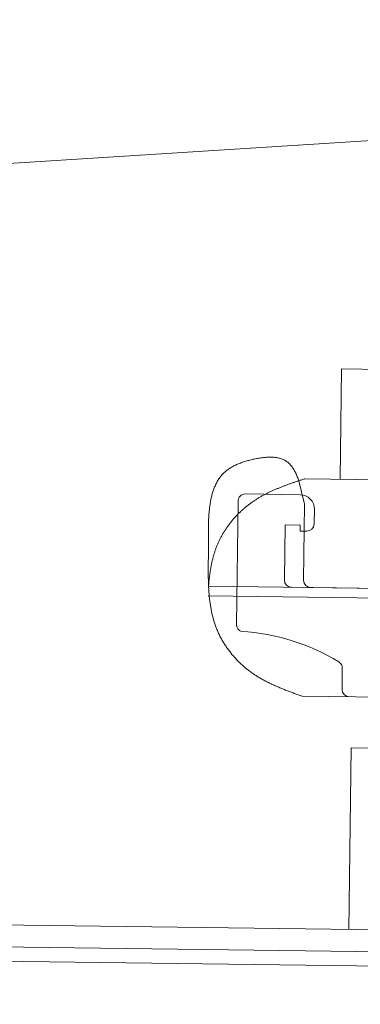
# Model space of a CAD drawing. Header units: metres. Extents: x -52 to 321, y -8 to 26.
# Tile 136 of 256: x -25.1519 to -25.1051, y 2.187 to 2.3222. Entities that reach past the tile are written whole.
import ezdxf

# ---------------------------------------------------------------- set-up
doc = ezdxf.new("R2010")
doc.units = ezdxf.units.M
doc.header["$MEASUREMENT"] = 0
doc.layers.add('94 Genehmigungsplanung Bemaßung', color=7, linetype='Continuous')
doc.styles.add('ERSTELLTER_STIL_2', font='arial.ttf')
doc.dimstyles.new('ERSTELLTER_STIL__3', dxfattribs={"dimtxt": 0.25, "dimasz": 0.19, "dimexe": 0.18, "dimexo": 0.1, "dimgap": 0, "dimtad": 1, "dimzin": 0, "dimdsep": 46, "dimtxsty": 'ERSTELLTER_STIL_2', "dimblk": 'ARROWHEAD_6', "dimblk1": 'ARROWHEAD_6', "dimblk2": 'ARROWHEAD_6', "dimcen": 0.09, "dimclrd": 7, "dimclre": 7, "dimclrt": 7, "dimazin": 0, "dimtfac": 1, "dimtdec": 4, "dimtmove": 0, "dimatfit": 3, "dimfxl": 1, "dimtolj": 1, "dimtzin": 0, "dimarcsym": 0})

# ---------------------------------------------------------------- blocks, each defined once
blk = doc.blocks.new('*D30', base_point=(-33357.2790492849, 0))
at = {"layer": '94 Genehmigungsplanung Bemaßung', "color": 7, "linetype": 'Continuous', "lineweight": 13}
for p, q in [((-24.29007761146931, 2.864649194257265), (-24.29007761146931, 3.014649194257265)), ((-24.19007761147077, 2.764649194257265), (-24.39007761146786, 2.964649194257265)), ((-24.10257761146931, 2.864649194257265), (-24.47757761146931, 2.864649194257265)), ((-24.29007761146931, -0.03535080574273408), (-24.29007761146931, 2.864649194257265)), ((-24.39007761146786, 0.06464919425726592), (-24.19007761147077, -0.1353508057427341)), ((-24.10257761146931, -0.03535080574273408), (-24.47757761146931, -0.03535080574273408)), ((-24.29007761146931, -0.1853508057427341), (-24.29007761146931, -0.03535080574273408))]:
    blk.add_line(p, q, dxfattribs=at)
at = {"layer": '94 Genehmigungsplanung Bemaßung', "color": 7, "lineweight": 13, "insert": (-24.34007761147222, 1.080999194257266), "char_height": 0.25, "attachment_point": 7, "rotation": 90, "style": 'ERSTELLTER_STIL_2'}
blk.add_mtext('\\A1;{\\pql;\\fArial|b0|i0|c0|p0;\\W1.000000;2,90}', dxfattribs=at)
blk = doc.blocks.new('ARROWHEAD_6')
at = {"color": 0, "linetype": 'Continuous', "lineweight": 0}
for p, q in [((-0.5, -0.5), (0.5, 0.5)), ((0, 0), (-1, 0))]:
    blk.add_line(p, q, dxfattribs=at)

msp = doc.modelspace()

# ---------------------------------------------------------------- linework, layer by layer
at = {"color": 7, "linetype": 'Continuous', "lineweight": 13}
for p, q in [((-26.0073450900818, 2.248540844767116), (-24.84777766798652, 2.321788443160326)), ((-25.10787481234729, 2.259120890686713), (-25.10768056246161, 2.274251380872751)), ((-25.10768056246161, 2.274251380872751), (-25.03778268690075, 2.273354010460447)), ((-25.11356472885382, 2.25890204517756), (-25.11276645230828, 2.255675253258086)), ((-25.07292587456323, 2.258672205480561), (-25.11272141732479, 2.259183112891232)), ((-25.12089600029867, 2.257085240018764), (-25.11339506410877, 2.256988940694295)), ((-25.12211347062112, 2.239161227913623), (-25.12190736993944, 2.256098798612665)), ((-25.11290028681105, 2.245250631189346), (-25.11276645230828, 2.255675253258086)), ((-25.11142362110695, 2.254966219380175), (-25.11144925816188, 2.252969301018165)), ((-25.11544570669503, 2.252842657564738), (-25.11554273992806, 2.245284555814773)), ((-25.1133770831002, 2.25281609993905), (-25.11544570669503, 2.252842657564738)), ((-25.11338761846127, 2.251995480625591), (-25.1133770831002, 2.25281609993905)), ((-25.11246061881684, 2.251983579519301), (-25.11338761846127, 2.251995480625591)), ((-25.12600248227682, 2.244420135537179), (-25.02023264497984, 2.243062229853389)), ((-25.11455701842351, 2.244273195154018), (-25.11291310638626, 2.244252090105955)), ((-25.11191456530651, 2.244239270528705), (-25.11156139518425, 2.244234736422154)), ((-25.03432056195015, 2.243243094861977), (-25.11156139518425, 2.244234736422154)), ((-25.12601936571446, 2.24310505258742), (-25.08911110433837, 2.242631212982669)), ((-25.10762300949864, 2.230249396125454), (-25.10758558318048, 2.233164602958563)), ((-25.08653773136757, 2.228979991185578), (-25.11310479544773, 2.229321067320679)), ((-25.1063508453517, 2.222243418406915), (-25.10667122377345, 2.197288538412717)), ((-25.04044713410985, 2.22139732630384), (-25.1063508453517, 2.222243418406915)), ((-24.86402574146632, 2.194173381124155), (-25.23148885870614, 2.198890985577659)), ((-24.86406420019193, 2.191177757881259), (-25.23152731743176, 2.195895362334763)), ((-25.23155295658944, 2.193898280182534), (-24.86408983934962, 2.18918067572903))]:
    msp.add_line(p, q, dxfattribs=at)
at = {"color": 7, "linetype": 'Continuous', "lineweight": 13, "flags": 128}
for points in [[(-25.11356472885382, 2.25890204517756), (-25.11361396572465, 2.259045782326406), (-25.1136646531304, 2.25918744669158), (-25.11371685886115, 2.259326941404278), (-25.11377065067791, 2.259464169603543), (-25.11382609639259, 2.259599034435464), (-25.11388326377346, 2.259731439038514), (-25.11394222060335, 2.259861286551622), (-25.11400303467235, 2.259988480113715), (-25.11406577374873, 2.260112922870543), (-25.1141305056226, 2.260234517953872), (-25.11419729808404, 2.260353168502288), (-25.11426621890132, 2.260468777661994), (-25.1143373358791, 2.260581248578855), (-25.11441071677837, 2.260690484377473), (-25.11448642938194, 2.260796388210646), (-25.1145645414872, 2.260898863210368), (-25.11464512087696, 2.260997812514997), (-25.11472823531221, 2.261093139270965), (-25.11481395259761, 2.261184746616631), (-25.11490234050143, 2.261272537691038), (-25.11499346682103, 2.261356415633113), (-25.11508739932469, 2.261436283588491), (-25.11518420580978, 2.261512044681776), (-25.11528395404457, 2.261583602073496), (-25.11538671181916, 2.26165085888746), (-25.11549254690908, 2.261713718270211), (-25.115601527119, 2.261772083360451), (-25.11571371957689, 2.261825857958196), (-25.11582912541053, 2.261875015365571), (-25.11594762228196, 2.26191965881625), (-25.11606907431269, 2.261959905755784), (-25.1161933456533, 2.26199587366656), (-25.11632030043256, 2.262027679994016), (-25.11644980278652, 2.262055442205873), (-25.11658171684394, 2.262079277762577), (-25.11671590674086, 2.262099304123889), (-25.11685223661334, 2.262115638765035), (-25.11699057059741, 2.262128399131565), (-25.11713077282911, 2.262137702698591), (-25.11727270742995, 2.262143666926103), (-25.11741623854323, 2.262146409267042), (-25.11756123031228, 2.262146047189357), (-25.11770754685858, 2.262142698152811), (-25.11785505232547, 2.262136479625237), (-25.11800361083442, 2.262127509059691), (-25.11815308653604, 2.262115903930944), (-25.11830334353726, 2.262101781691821), (-25.11845424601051, 2.26208525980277), (-25.11860565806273, 2.262066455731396), (-25.11875744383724, 2.262045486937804), (-25.1189094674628, 2.262022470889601), (-25.11906159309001, 2.261997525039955), (-25.11921368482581, 2.261970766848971), (-25.11936560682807, 2.261942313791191), (-25.11951722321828, 2.261912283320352), (-25.11966839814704, 2.261880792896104), (-25.11981899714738, 2.261847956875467), (-25.11996891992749, 2.261813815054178), (-25.12011810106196, 2.261778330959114), (-25.1202664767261, 2.2617414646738), (-25.12041398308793, 2.261703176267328), (-25.12056055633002, 2.261663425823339), (-25.12070613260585, 2.261622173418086), (-25.12085064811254, 2.261579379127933), (-25.12099403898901, 2.261535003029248), (-25.1211362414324, 2.261489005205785), (-25.12127719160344, 2.261441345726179), (-25.12141682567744, 2.26139198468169), (-25.12155507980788, 2.261340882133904), (-25.12169189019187, 2.261287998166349), (-25.12182719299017, 2.261233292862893), (-25.1219609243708, 2.261176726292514), (-25.12209302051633, 2.26111825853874), (-25.12222341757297, 2.261057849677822), (-25.12235205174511, 2.260995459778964), (-25.12247885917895, 2.26093104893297), (-25.1226037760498, 2.260864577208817), (-25.12272673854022, 2.260796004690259), (-25.12284768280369, 2.260725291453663), (-25.12296654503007, 2.260652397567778), (-25.12308326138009, 2.260577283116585), (-25.12319776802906, 2.260499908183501), (-25.123310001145, 2.2604202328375), (-25.12341989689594, 2.260338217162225), (-25.12352739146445, 2.260253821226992), (-25.12363242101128, 2.260167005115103), (-25.12373492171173, 2.260077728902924), (-25.12383482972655, 2.259985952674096), (-25.12393208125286, 2.259891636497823), (-25.12402661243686, 2.259794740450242), (-25.12411835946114, 2.259695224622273), (-25.12420725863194, 2.259593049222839), (-25.12429327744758, 2.259488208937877), (-25.12437645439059, 2.259380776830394), (-25.12445683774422, 2.259270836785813), (-25.12453447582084, 2.25915847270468), (-25.1246094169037, 2.259043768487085), (-25.1246817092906, 2.258926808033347), (-25.12475140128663, 2.258807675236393), (-25.12481854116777, 2.258686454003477), (-25.12488317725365, 2.258563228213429), (-25.12494535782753, 2.258438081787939), (-25.12500513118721, 2.258311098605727), (-25.12506254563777, 2.258182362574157), (-25.12511764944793, 2.258051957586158), (-25.12517049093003, 2.257919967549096), (-25.12522111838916, 2.257786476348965), (-25.12526958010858, 2.257651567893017), (-25.12531592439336, 2.257515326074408), (-25.12536019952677, 2.257377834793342), (-25.12540245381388, 2.257239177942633), (-25.12544273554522, 2.257099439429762), (-25.12548109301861, 2.256958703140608), (-25.12551757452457, 2.256817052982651), (-25.12555222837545, 2.256674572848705), (-25.12558510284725, 2.256531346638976), (-25.12561624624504, 2.256387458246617), (-25.12564570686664, 2.25624299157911), (-25.12567353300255, 2.256098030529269), (-25.12569977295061, 2.255952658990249), (-25.12572447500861, 2.25580696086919), (-25.12574768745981, 2.255661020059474), (-25.12576945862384, 2.255514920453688), (-25.12578983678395, 2.255368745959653), (-25.12580887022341, 2.255222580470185), (-25.12582660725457, 2.255076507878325), (-25.12584309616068, 2.254930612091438), (-25.12585838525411, 2.254784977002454), (-25.1258725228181, 2.254639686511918), (-25.12588555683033, 2.254494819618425), (-25.12589753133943, 2.254350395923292), (-25.1259084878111, 2.254206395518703), (-25.12591846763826, 2.254062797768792), (-25.12592751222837, 2.253919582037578), (-25.12593566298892, 2.253776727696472), (-25.12594296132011, 2.253634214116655), (-25.1259494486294, 2.253492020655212), (-25.125955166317, 2.253350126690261), (-25.12596015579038, 2.25320851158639), (-25.12596445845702, 2.253067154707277), (-25.12596811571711, 2.252926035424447), (-25.12597116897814, 2.252785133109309), (-25.12597365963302, 2.252644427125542), (-25.1259756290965, 2.252503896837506), (-25.12597711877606, 2.252363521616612), (-25.1259781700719, 2.252223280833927), (-25.12597882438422, 2.252083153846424), (-25.12597912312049, 2.251943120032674), (-25.12597910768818, 2.251803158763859), (-25.12597881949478, 2.251663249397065), (-25.12597829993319, 2.25152337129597), (-25.12597759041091, 2.251383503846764), (-25.12597673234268, 2.251243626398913), (-25.12597576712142, 2.251103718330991), (-25.12597473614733, 2.25096375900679), (-25.12597368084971, 2.25082372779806), (-25.12597264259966, 2.250683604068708), (-25.12597166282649, 2.250543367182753), (-25.12597078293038, 2.250402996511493), (-25.12597004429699, 2.250262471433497), (-25.12596948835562, 2.250121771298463), (-25.12596915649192, 2.249980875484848), (-25.12596908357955, 2.249839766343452), (-25.1259692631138, 2.249698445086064), (-25.12596967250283, 2.249556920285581), (-25.12597028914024, 2.249415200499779), (-25.12597109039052, 2.24927329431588), (-25.12597205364, 2.24913121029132), (-25.12597315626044, 2.248988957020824), (-25.12597437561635, 2.248846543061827), (-25.1259756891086, 2.248703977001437), (-25.12597707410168, 2.248561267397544), (-25.12597850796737, 2.248418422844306), (-25.125979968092, 2.248275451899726), (-25.12598143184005, 2.248132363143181), (-25.12598287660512, 2.247989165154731), (-25.12598427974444, 2.247845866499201), (-25.12598561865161, 2.247702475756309), (-25.12598687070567, 2.247559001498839), (-25.12598801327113, 2.24741545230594), (-25.12598902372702, 2.247271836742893), (-25.12598987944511, 2.247128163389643), (-25.1259905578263, 2.246984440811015), (-25.12599103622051, 2.246840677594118), (-25.12599129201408, 2.24669688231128), (-25.12599130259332, 2.246553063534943), (-25.12599104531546, 2.246409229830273), (-25.12599049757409, 2.246265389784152), (-25.12598963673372, 2.246121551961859), (-25.12598844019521, 2.245977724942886), (-25.12598688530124, 2.245833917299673), (-25.12598494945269, 2.245690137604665), (-25.12598261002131, 2.245546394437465), (-25.12597984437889, 2.245402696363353), (-25.12597662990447, 2.245259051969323), (-25.1259729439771, 2.245115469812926), (-25.12596876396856, 2.244971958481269), (-25.12596406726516, 2.244828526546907), (-25.1259588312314, 2.24468518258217), (-25.12595303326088, 2.244541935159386), (-25.12594665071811, 2.244398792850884), (-25.12593966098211, 2.244255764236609), (-25.12593204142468, 2.244112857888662), (-25.12592376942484, 2.2439700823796), (-25.12591482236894, 2.243827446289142), (-25.12590517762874, 2.243684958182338), (-25.12589481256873, 2.243542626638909), (-25.1258837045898, 2.243400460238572), (-25.12587183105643, 2.243258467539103), (-25.1258591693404, 2.243116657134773), (-25.12584569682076, 2.242975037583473), (-25.12583139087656, 2.242833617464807), (-25.12581622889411, 2.242692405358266), (-25.12580018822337, 2.242551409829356), (-25.12578324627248, 2.24241063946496), (-25.12576538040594, 2.24227010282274), (-25.12574656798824, 2.242129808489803), (-25.12572678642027, 2.241989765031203), (-25.12570601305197, 2.241849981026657), (-25.1256842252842, 2.241710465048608), (-25.12566140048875, 2.241571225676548), (-25.12563751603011, 2.241432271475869), (-25.12561254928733, 2.241293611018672), (-25.12558647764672, 2.241155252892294), (-25.12555927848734, 2.241017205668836), (-25.12553092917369, 2.2408794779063), (-25.12550140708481, 2.240742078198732), (-25.12547068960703, 2.240605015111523), (-25.12543875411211, 2.240468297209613), (-25.12540557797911, 2.240331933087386), (-25.12537113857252, 2.240195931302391), (-25.12533541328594, 2.240060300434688), (-25.12529837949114, 2.239925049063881), (-25.12526001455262, 2.239790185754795), (-25.12522029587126, 2.239655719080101), (-25.12517920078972, 2.239521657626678), (-25.12513670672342, 2.239388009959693), (-25.12509279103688, 2.239254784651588), (-25.1250474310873, 2.239121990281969), (-25.12500060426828, 2.238989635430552), (-25.12495228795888, 2.238857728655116), (-25.12490245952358, 2.238726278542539), (-25.124851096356, 2.238595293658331), (-25.12479817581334, 2.238464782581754), (-25.12474368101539, 2.238334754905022), (-25.12468762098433, 2.23820522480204), (-25.12463001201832, 2.238076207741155), (-25.12457087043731, 2.237947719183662), (-25.12451021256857, 2.237819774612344), (-25.12444805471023, 2.237692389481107), (-25.12438441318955, 2.237565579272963), (-25.12431930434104, 2.237439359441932), (-25.12425274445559, 2.237313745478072), (-25.12418474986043, 2.237188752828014), (-25.12411533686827, 2.237064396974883), (-25.12404452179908, 2.236940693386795), (-25.1239723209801, 2.236817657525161), (-25.12389875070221, 2.236695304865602), (-25.12382382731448, 2.236573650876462), (-25.12374756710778, 2.236452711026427), (-25.12366998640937, 2.236332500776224), (-25.1235911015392, 2.236213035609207), (-25.12351092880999, 2.236094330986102), (-25.1234294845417, 2.235976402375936), (-25.12334678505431, 2.235859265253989), (-25.12326284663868, 2.235742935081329), (-25.12317768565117, 2.23562742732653), (-25.12309131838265, 2.235512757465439), (-25.12300376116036, 2.235398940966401), (-25.12291503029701, 2.235285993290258), (-25.12282514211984, 2.235173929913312), (-25.12273411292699, 2.235062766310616), (-25.12264195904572, 2.234952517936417), (-25.122548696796, 2.234843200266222), (-25.12245434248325, 2.234734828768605), (-25.122358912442, 2.234627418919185), (-25.12226242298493, 2.234520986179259), (-25.1221648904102, 2.234415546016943), (-25.12206633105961, 2.234311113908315), (-25.12196676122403, 2.234207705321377), (-25.12186619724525, 2.23410533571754), (-25.12176465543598, 2.234004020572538), (-25.12166215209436, 2.233903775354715), (-25.12155870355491, 2.233804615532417), (-25.12145432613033, 2.233706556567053), (-25.12134903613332, 2.23360961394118), (-25.12124284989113, 2.233513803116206), (-25.12113578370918, 2.233419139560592), (-25.12102785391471, 2.233325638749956), (-25.12091907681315, 2.233233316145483), (-25.12080946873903, 2.233142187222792), (-25.1206990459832, 2.233052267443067), (-25.1205878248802, 2.232963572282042), (-25.12047582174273, 2.232876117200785), (-25.12036305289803, 2.232789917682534), (-25.12024953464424, 2.232704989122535), (-25.12013528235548, 2.232621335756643), (-25.12002030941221, 2.232538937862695), (-25.11990462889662, 2.232457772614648), (-25.1197882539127, 2.232377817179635), (-25.11967119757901, 2.232299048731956), (-25.11955347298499, 2.232221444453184), (-25.11943509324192, 2.232144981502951), (-25.11931607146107, 2.232069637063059), (-25.11919642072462, 2.231995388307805), (-25.11907615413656, 2.231922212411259), (-25.11895528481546, 2.231850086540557), (-25.11883382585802, 2.231778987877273), (-25.11871179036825, 2.231708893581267), (-25.11858919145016, 2.23163978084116), (-25.11846604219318, 2.231571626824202), (-25.11834235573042, 2.231504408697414), (-25.1182181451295, 2.231438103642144), (-25.11809342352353, 2.23137268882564), (-25.1179682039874, 2.231308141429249), (-25.11784249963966, 2.231244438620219), (-25.11771632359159, 2.231181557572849), (-25.11758968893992, 2.231119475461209), (-25.11746260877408, 2.231058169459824), (-25.1173350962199, 2.230997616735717), (-25.11720716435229, 2.230937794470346), (-25.11707882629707, 2.230878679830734), (-25.11695009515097, 2.230820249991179), (-25.11682098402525, 2.230762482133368), (-25.1166915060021, 2.230705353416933), (-25.11656167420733, 2.230648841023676), (-25.11643150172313, 2.230592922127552), (-25.11630100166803, 2.230537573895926), (-25.11617018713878, 2.230482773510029), (-25.11603907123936, 2.230428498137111), (-25.11590766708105, 2.230374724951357), (-25.1157759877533, 2.230321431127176), (-25.11564404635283, 2.230268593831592), (-25.11551185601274, 2.23021619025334), (-25.11537942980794, 2.230164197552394), (-25.11524678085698, 2.230112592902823), (-25.11511392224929, 2.230061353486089), (-25.11498086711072, 2.230010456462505), (-25.11484762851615, 2.229959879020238), (-25.11471421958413, 2.229909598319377), (-25.11458065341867, 2.229859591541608), (-25.11444694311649, 2.229809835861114), (-25.11431310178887, 2.229760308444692), (-25.11417914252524, 2.229710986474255), (-25.11404507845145, 2.229661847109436), (-25.11391092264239, 2.229612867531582), (-25.11377668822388, 2.229564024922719), (-25.11364238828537, 2.229515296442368), (-25.11350803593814, 2.229466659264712), (-25.11337364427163, 2.229418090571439), (-25.11323922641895, 2.229369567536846), (-25.11310479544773, 2.229321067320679)], [(-25.12594760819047, 2.24441943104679), (-25.12593933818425, 2.244531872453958), (-25.12593068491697, 2.244644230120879), (-25.12592163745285, 2.244756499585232), (-25.12591218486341, 2.244868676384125), (-25.12590231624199, 2.244980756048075), (-25.12589202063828, 2.245092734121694), (-25.12588128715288, 2.245204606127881), (-25.12587010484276, 2.245316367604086), (-25.12585846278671, 2.24542801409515), (-25.12584635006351, 2.245539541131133), (-25.12583375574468, 2.245650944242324), (-25.12582066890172, 2.24576221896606), (-25.12580707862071, 2.245873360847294), (-25.1257929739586, 2.245984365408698), (-25.12577834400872, 2.246095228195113), (-25.12576317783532, 2.246205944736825), (-25.12574746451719, 2.246316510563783), (-25.12573119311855, 2.246426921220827), (-25.12571435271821, 2.246537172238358), (-25.12569693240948, 2.246647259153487), (-25.12567892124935, 2.246757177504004), (-25.12566030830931, 2.246866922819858), (-25.12564108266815, 2.246976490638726), (-25.12562123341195, 2.247085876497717), (-25.12560074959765, 2.247195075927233), (-25.12557962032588, 2.247304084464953), (-25.12555783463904, 2.2474128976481), (-25.12553538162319, 2.247521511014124), (-25.12551225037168, 2.247629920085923), (-25.12548842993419, 2.247738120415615), (-25.12546390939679, 2.247846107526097), (-25.12543867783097, 2.247953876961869), (-25.12541272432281, 2.248061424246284), (-25.12538603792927, 2.248168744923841), (-25.12535860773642, 2.248275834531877), (-25.12533042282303, 2.248382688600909), (-25.12530147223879, 2.248489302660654), (-25.1252717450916, 2.248595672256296), (-25.12524123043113, 2.248701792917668), (-25.12520991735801, 2.248807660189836), (-25.12517779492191, 2.24891326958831), (-25.12514485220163, 2.249018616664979), (-25.12511107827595, 2.249123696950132), (-25.12507646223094, 2.249228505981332), (-25.12504099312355, 2.249333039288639), (-25.12500466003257, 2.249437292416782), (-25.12496745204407, 2.249541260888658), (-25.12492935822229, 2.249644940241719), (-25.124890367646, 2.249748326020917), (-25.12485046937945, 2.2498514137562), (-25.12480965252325, 2.249954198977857), (-25.12476790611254, 2.2500566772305), (-25.1247252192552, 2.250158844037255), (-25.12468158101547, 2.250260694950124), (-25.12463698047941, 2.250362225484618), (-25.12459141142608, 2.250463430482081), (-25.12454487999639, 2.250564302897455), (-25.12449739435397, 2.250664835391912), (-25.1244489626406, 2.250765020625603), (-25.12439959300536, 2.250864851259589), (-25.12434929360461, 2.250964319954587), (-25.12429807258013, 2.251063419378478), (-25.12424593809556, 2.251162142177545), (-25.12419289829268, 2.251260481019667), (-25.12413896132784, 2.251358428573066), (-25.12408413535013, 2.251455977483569), (-25.12402842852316, 2.251553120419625), (-25.12397184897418, 2.251649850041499), (-25.12391440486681, 2.251746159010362), (-25.12385610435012, 2.251842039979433), (-25.12379695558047, 2.25193748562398), (-25.12373696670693, 2.25203248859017), (-25.12367614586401, 2.252127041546), (-25.12361450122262, 2.2522211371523), (-25.1235520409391, 2.252314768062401), (-25.12348877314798, 2.25240792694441), (-25.12342470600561, 2.252500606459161), (-25.12335984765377, 2.252592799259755), (-25.12329420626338, 2.252684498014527), (-25.12322778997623, 2.252775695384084), (-25.12316060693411, 2.252866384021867), (-25.12309266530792, 2.252956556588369), (-25.12302397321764, 2.253046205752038), (-25.12295453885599, 2.253135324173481), (-25.12288437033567, 2.253223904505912), (-25.12281347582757, 2.253311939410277), (-25.12274186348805, 2.253399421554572), (-25.12266954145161, 2.253486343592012), (-25.12259651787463, 2.253572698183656), (-25.12252280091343, 2.253658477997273), (-25.1224483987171, 2.253743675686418), (-25.1223733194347, 2.253828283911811), (-25.12229757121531, 2.253912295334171), (-25.12222116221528, 2.253995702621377), (-25.12214410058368, 2.254078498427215), (-25.12206639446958, 2.2541606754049), (-25.12198805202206, 2.254242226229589), (-25.12190908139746, 2.254323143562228), (-25.12182949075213, 2.25440342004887), (-25.12174928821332, 2.254483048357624), (-25.12166848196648, 2.254562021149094), (-25.12158708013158, 2.254640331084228), (-25.12150509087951, 2.254717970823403), (-25.12142252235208, 2.254794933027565), (-25.1213393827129, 2.254871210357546), (-25.12125568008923, 2.254946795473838), (-25.12117142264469, 2.255021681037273), (-25.12108661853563, 2.255095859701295), (-25.12100127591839, 2.255169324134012), (-25.12091540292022, 2.255242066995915), (-25.12082900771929, 2.255314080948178), (-25.12074209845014, 2.255385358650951), (-25.12065468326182, 2.255455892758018), (-25.12056677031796, 2.255525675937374), (-25.12047836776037, 2.255594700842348), (-25.12038948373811, 2.255662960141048), (-25.12030012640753, 2.255730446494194), (-25.12021030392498, 2.255797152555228), (-25.12012002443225, 2.255863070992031), (-25.1200292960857, 2.255928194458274), (-25.1199381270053, 2.255992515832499), (-25.11984652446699, 2.256056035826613), (-25.1197544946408, 2.256118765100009), (-25.11966204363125, 2.256180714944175), (-25.11956917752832, 2.256241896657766), (-25.11947590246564, 2.256302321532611), (-25.11938222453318, 2.256362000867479), (-25.11928814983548, 2.256420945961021), (-25.11919368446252, 2.256479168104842), (-25.11909883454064, 2.256536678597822), (-25.11900360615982, 2.25659348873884), (-25.11890800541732, 2.25664960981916), (-25.11881203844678, 2.256705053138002), (-25.11871571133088, 2.256759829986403), (-25.11861903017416, 2.256813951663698), (-25.11852200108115, 2.256867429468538), (-25.11842463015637, 2.256920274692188), (-25.11832692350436, 2.25697249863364), (-25.11822888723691, 2.257024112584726), (-25.11813052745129, 2.257075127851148), (-25.11803185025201, 2.257125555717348), (-25.11793286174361, 2.257175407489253), (-25.11783356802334, 2.257224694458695), (-25.11773397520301, 2.257273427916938), (-25.11763408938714, 2.257321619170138), (-25.11753391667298, 2.257369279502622), (-25.1174334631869, 2.257416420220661), (-25.11733273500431, 2.257463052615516), (-25.1172317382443, 2.257509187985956), (-25.11713047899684, 2.257554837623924), (-25.11702896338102, 2.257600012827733), (-25.11692719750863, 2.257644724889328), (-25.11682518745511, 2.257688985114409), (-25.11672293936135, 2.257732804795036), (-25.11662045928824, 2.257776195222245), (-25.11651775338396, 2.25781916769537), (-25.11641482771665, 2.257861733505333), (-25.11631168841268, 2.25790390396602), (-25.11620834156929, 2.257945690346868), (-25.11610479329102, 2.257987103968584), (-25.11600104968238, 2.258028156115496), (-25.11589711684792, 2.258068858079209), (-25.1157930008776, 2.258109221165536), (-25.11568870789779, 2.258149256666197), (-25.11558424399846, 2.258188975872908), (-25.11547961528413, 2.258228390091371), (-25.11537482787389, 2.258267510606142), (-25.11526988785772, 2.258306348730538), (-25.11516480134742, 2.258344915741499), (-25.11505957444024, 2.25838322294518), (-25.11495421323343, 2.258421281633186), (-25.11484872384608, 2.258459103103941), (-25.11474311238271, 2.258496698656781), (-25.1146373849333, 2.258534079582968), (-25.11453154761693, 2.258571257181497), (-25.11442560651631, 2.258608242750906), (-25.11431956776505, 2.258645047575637), (-25.11421343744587, 2.258681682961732), (-25.11410722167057, 2.258718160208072), (-25.11400092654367, 2.258754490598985), (-25.1138945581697, 2.258790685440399), (-25.11378812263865, 2.258826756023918), (-25.11368162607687, 2.258862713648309), (-25.11357507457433, 2.258898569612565), (-25.11346847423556, 2.258934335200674), (-25.11336183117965, 2.258970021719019), (-25.11325515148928, 2.259005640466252), (-25.11314844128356, 2.259041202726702), (-25.11304170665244, 2.259076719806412), (-25.11293495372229, 2.259112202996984), (-25.1128281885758, 2.25914766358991), (-25.11272141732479, 2.259183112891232)]]:
    msp.add_lwpolyline(points, dxfattribs=at)
at = {"color": 7, "linetype": 'Continuous', "lineweight": 13}
for centre, radius, start, end in [((-25.12090881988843, 2.256086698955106), 0.000998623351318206, 89.26445885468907, 179.3057680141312), ((-25.1134207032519, 2.254991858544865), 0.001997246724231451, 359.2644592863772, 89.26445990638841), ((-25.11244779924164, 2.252982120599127), 0.0009986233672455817, 269.2644597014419, 359.2644593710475), ((-25.11454419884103, 2.245271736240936), 0.0009986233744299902, 179.2644597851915, 269.2644592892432), ((-25.11190174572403, 2.245237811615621), 0.0009986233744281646, 179.2644597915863, 269.2644592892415), ((-25.12111492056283, 2.239149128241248), 0.000998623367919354, 179.3057671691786, 252.0941982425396), ((-25.12302049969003, 2.20959208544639), 0.02865141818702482, 58.52956961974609, 86.80163410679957), ((-25.10858412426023, 2.233177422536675), 0.0009986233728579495, 359.264459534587, 58.5295693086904), ((-25.10662446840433, 2.230236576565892), 0.000998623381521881, 179.2644606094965, 269.2644588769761)]:
    msp.add_arc(centre, radius, start, end, dxfattribs=at)

# ---------------------------------------------------------------- dimensions: what is measured, and where the dimension line sits
at = {"layer": '94 Genehmigungsplanung Bemaßung', "color": 7, "linetype": 'Continuous', "lineweight": 13}
dim = msp.add_linear_dim(base=(-24.29007761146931, 2.864649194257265), p1=(-27.05019267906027, -0.03535080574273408), p2=(-23.72920667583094, 2.864649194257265), angle=90, dimstyle='ERSTELLTER_STIL__3', dxfattribs=at)
dim.commit()
dim.dimension.update_dxf_attribs({"geometry": '*D30', "text_midpoint": (-24.46507761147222, 1.404644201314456), "dimtype": 160, "text_rotation": 90})

doc.saveas('drawing.dxf')
